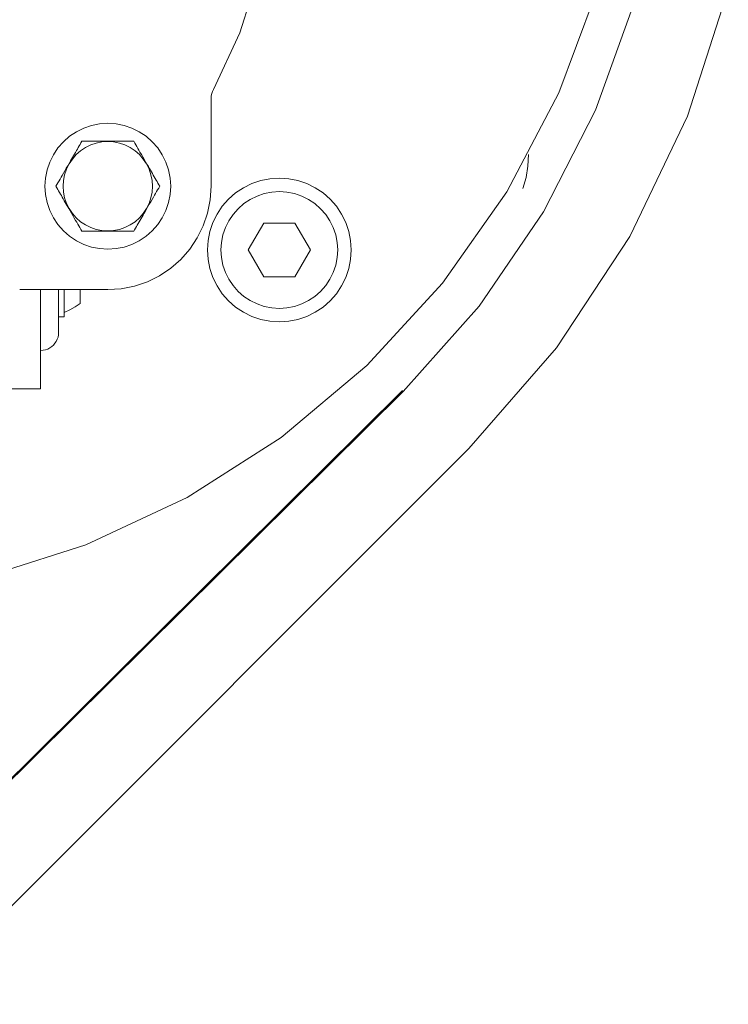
# Model space of a CAD drawing. Extents: x -123 to 597, y -160 to 584.
# Tile 202 of 207: x 27.42 to 28.99, y 232.15 to 234.34. Entities that reach past the tile are written whole.
import ezdxf

# ---------------------------------------------------------------- set-up
doc = ezdxf.new("R2010")
doc.units = 0
doc.layers.get('0').update_dxf_attribs({"lineweight": 35})
doc.layers.add('X_Geometrie', color=3, linetype='Continuous', lineweight=50, true_color=0x00ff00)

# ---------------------------------------------------------------- blocks, each defined once
blk = doc.blocks.new('Blockreferenz-A07ALSPS1N', base_point=(12.1994, 228.7476))
at = {"color": 7, "lineweight": 18}
for p, q in [((27.9059, 234.3119), (27.9485, 234.4443)), ((28.6164, 234.1779), (28.7028, 234.4112)), ((28.9028, 234.1265), (28.9937, 234.4092)), ((28.6979, 234.1398), (28.7839, 234.3788)), ((27.8473, 234.1857), (27.9059, 234.3119)), ((27.8437, 234.1765), (27.8427, 234.1716)), ((27.8452, 234.1812), (27.8437, 234.1765)), ((27.8473, 234.1857), (27.8452, 234.1812)), ((28.5006, 233.9578), (28.6164, 234.1779)), ((27.8427, 234.1716), (27.8424, 234.1666)), ((27.8424, 234.1666), (27.8424, 233.9704)), ((28.5823, 233.9136), (28.6979, 234.1398)), ((27.5942, 234.1092), (27.5762, 234.1056)), ((27.6124, 234.1104), (27.5942, 234.1092)), ((27.6307, 234.1092), (27.6124, 234.1104)), ((27.6487, 234.1056), (27.6307, 234.1092)), ((28.7745, 233.8587), (28.9028, 234.1265)), ((27.5424, 234.0916), (27.5272, 234.0815)), ((27.5589, 234.0997), (27.5424, 234.0916)), ((27.5762, 234.1056), (27.5589, 234.0997)), ((27.666, 234.0997), (27.6487, 234.1056)), ((27.6824, 234.0916), (27.666, 234.0997)), ((27.6977, 234.0815), (27.6824, 234.0916)), ((27.5134, 234.0694), (27.5014, 234.0556)), ((27.5272, 234.0815), (27.5134, 234.0694)), ((27.5527, 234.067), (27.5507, 234.0635)), ((27.5547, 234.0704), (27.5527, 234.067)), ((27.5572, 234.0704), (27.5547, 234.0704)), ((27.5596, 234.0704), (27.5572, 234.0704)), ((27.5621, 234.0704), (27.5596, 234.0704)), ((27.5646, 234.0704), (27.5621, 234.0704)), ((27.5671, 234.0704), (27.5646, 234.0704)), ((27.5696, 234.0704), (27.5671, 234.0704)), ((27.5762, 234.0704), (27.5696, 234.0704)), ((27.5867, 234.0665), (27.5744, 234.0623)), ((27.5829, 234.0704), (27.5762, 234.0704)), ((27.5897, 234.0704), (27.5829, 234.0704)), ((27.5994, 234.069), (27.5867, 234.0665)), ((27.5966, 234.0704), (27.5897, 234.0704)), ((27.6035, 234.0704), (27.5966, 234.0704)), ((27.6124, 234.0699), (27.5994, 234.069)), ((27.6105, 234.0704), (27.6035, 234.0704)), ((27.6172, 234.0704), (27.6105, 234.0704)), ((27.6254, 234.069), (27.6124, 234.0699)), ((27.6238, 234.0704), (27.6172, 234.0704)), ((27.6305, 234.0704), (27.6238, 234.0704)), ((27.6382, 234.0665), (27.6254, 234.069)), ((27.637, 234.0704), (27.6305, 234.0704)), ((27.6435, 234.0704), (27.637, 234.0704)), ((27.6505, 234.0623), (27.6382, 234.0665)), ((27.6498, 234.0704), (27.6435, 234.0704)), ((27.6533, 234.0704), (27.6498, 234.0704)), ((27.6567, 234.0704), (27.6533, 234.0704)), ((27.6601, 234.0704), (27.6567, 234.0704)), ((27.6635, 234.0704), (27.6601, 234.0704)), ((27.6668, 234.0704), (27.6635, 234.0704)), ((27.6702, 234.0704), (27.6668, 234.0704)), ((27.6724, 234.0665), (27.6702, 234.0704)), ((27.6747, 234.0625), (27.6724, 234.0665)), ((27.7114, 234.0694), (27.6977, 234.0815)), ((27.7235, 234.0556), (27.7114, 234.0694)), ((27.5014, 234.0556), (27.4912, 234.0404)), ((27.5383, 234.0421), (27.5361, 234.0383)), ((27.5405, 234.0458), (27.5383, 234.0421)), ((27.5427, 234.0496), (27.5405, 234.0458)), ((27.5519, 234.0493), (27.5421, 234.0407)), ((27.5447, 234.0531), (27.5427, 234.0496)), ((27.5467, 234.0566), (27.5447, 234.0531)), ((27.5487, 234.0601), (27.5467, 234.0566)), ((27.5507, 234.0635), (27.5487, 234.0601)), ((27.5627, 234.0565), (27.5519, 234.0493)), ((27.5744, 234.0623), (27.5627, 234.0565)), ((27.6622, 234.0565), (27.6505, 234.0623)), ((27.673, 234.0493), (27.6622, 234.0565)), ((27.6828, 234.0407), (27.673, 234.0493)), ((27.677, 234.0586), (27.6747, 234.0625)), ((27.6793, 234.0545), (27.677, 234.0586)), ((27.6817, 234.0505), (27.6793, 234.0545)), ((27.684, 234.0464), (27.6817, 234.0505)), ((27.6871, 234.0411), (27.684, 234.0464)), ((27.7337, 234.0404), (27.7235, 234.0556)), ((27.4831, 234.024), (27.4772, 234.0066)), ((27.4912, 234.0404), (27.4831, 234.024)), ((27.5263, 234.0201), (27.5205, 234.0085)), ((27.5263, 234.0212), (27.5232, 234.0158)), ((27.5335, 234.031), (27.5263, 234.0201)), ((27.5295, 234.0267), (27.5263, 234.0212)), ((27.5317, 234.0306), (27.5295, 234.0267)), ((27.5339, 234.0344), (27.5317, 234.0306)), ((27.5421, 234.0407), (27.5335, 234.031)), ((27.5361, 234.0383), (27.5339, 234.0344)), ((27.6913, 234.031), (27.6828, 234.0407)), ((27.6901, 234.0358), (27.6871, 234.0411)), ((27.6932, 234.0304), (27.6901, 234.0358)), ((27.6986, 234.0201), (27.6913, 234.031)), ((27.6964, 234.025), (27.6932, 234.0304)), ((27.6995, 234.0196), (27.6964, 234.025)), ((27.7043, 234.0085), (27.6986, 234.0201)), ((27.7418, 234.024), (27.7337, 234.0404)), ((27.7477, 234.0066), (27.7418, 234.024)), ((28.5475, 234.0153), (28.5487, 234.0409)), ((27.4772, 234.0066), (27.4736, 233.9887)), ((27.5138, 233.9997), (27.5108, 233.9944)), ((27.5169, 234.005), (27.5138, 233.9997)), ((27.5205, 234.0085), (27.5163, 233.9961)), ((27.52, 234.0104), (27.5169, 234.005)), ((27.5232, 234.0158), (27.52, 234.0104)), ((27.7027, 234.0141), (27.6995, 234.0196)), ((27.7049, 234.0102), (27.7027, 234.0141)), ((27.7085, 233.9961), (27.7043, 234.0085)), ((27.7071, 234.0064), (27.7049, 234.0102)), ((27.7093, 234.0025), (27.7071, 234.0064)), ((27.7115, 233.9987), (27.7093, 234.0025)), ((27.7137, 233.995), (27.7115, 233.9987)), ((27.7512, 233.9887), (27.7477, 234.0066)), ((28.5434, 233.99), (28.5475, 234.0153)), ((27.4736, 233.9887), (27.4724, 233.9704)), ((27.5015, 233.9783), (27.4992, 233.9743)), ((27.5038, 233.9823), (27.5015, 233.9783)), ((27.5061, 233.9863), (27.5038, 233.9823)), ((27.5085, 233.9903), (27.5061, 233.9863)), ((27.5108, 233.9944), (27.5085, 233.9903)), ((27.5138, 233.9834), (27.513, 233.9704)), ((27.5163, 233.9961), (27.5138, 233.9834)), ((27.711, 233.9834), (27.7085, 233.9961)), ((27.7119, 233.9704), (27.711, 233.9834)), ((27.7159, 233.9912), (27.7137, 233.995)), ((27.7179, 233.9877), (27.7159, 233.9912)), ((27.7199, 233.9842), (27.7179, 233.9877)), ((27.7219, 233.9807), (27.7199, 233.9842)), ((27.7239, 233.9773), (27.7219, 233.9807)), ((27.7259, 233.9738), (27.7239, 233.9773)), ((27.7524, 233.9704), (27.7512, 233.9887)), ((27.933, 233.9764), (27.9143, 233.9671)), ((27.9529, 233.9831), (27.933, 233.9764)), ((27.9734, 233.9872), (27.9529, 233.9831)), ((27.9943, 233.9886), (27.9734, 233.9872)), ((28.0151, 233.9872), (27.9943, 233.9886)), ((28.0357, 233.9831), (28.0151, 233.9872)), ((28.0555, 233.9764), (28.0357, 233.9831)), ((28.0743, 233.9671), (28.0555, 233.9764)), ((28.5363, 233.9653), (28.5434, 233.99)), ((27.4724, 233.9704), (27.4736, 233.9521)), ((27.4992, 233.9743), (27.497, 233.9704)), ((27.497, 233.9704), (27.4989, 233.967)), ((27.4989, 233.967), (27.5009, 233.9635)), ((27.5009, 233.9635), (27.5029, 233.9601)), ((27.5029, 233.9601), (27.5049, 233.9566)), ((27.5049, 233.9566), (27.5069, 233.9531)), ((27.513, 233.9704), (27.5138, 233.9574)), ((27.5138, 233.9574), (27.5163, 233.9447)), ((27.7085, 233.9447), (27.711, 233.9574)), ((27.711, 233.9574), (27.7119, 233.9704)), ((27.7164, 233.9505), (27.7187, 233.9545)), ((27.7187, 233.9545), (27.7211, 233.9586)), ((27.7211, 233.9586), (27.7233, 233.9625)), ((27.7233, 233.9625), (27.7256, 233.9665)), ((27.7256, 233.9665), (27.7279, 233.9704)), ((27.7279, 233.9704), (27.7259, 233.9738)), ((27.7512, 233.9521), (27.7524, 233.9704)), ((27.8405, 233.9404), (27.8424, 233.9704)), ((27.8969, 233.9555), (27.8811, 233.9417)), ((27.9143, 233.9671), (27.8969, 233.9555)), ((27.9606, 233.9541), (27.9445, 233.9487)), ((27.9773, 233.9575), (27.9606, 233.9541)), ((27.9943, 233.9586), (27.9773, 233.9575)), ((28.0112, 233.9575), (27.9943, 233.9586)), ((28.0279, 233.9541), (28.0112, 233.9575)), ((28.044, 233.9487), (28.0279, 233.9541)), ((28.0917, 233.9555), (28.0743, 233.9671)), ((28.1074, 233.9417), (28.0917, 233.9555)), ((28.3574, 233.7545), (28.5006, 233.9578)), ((27.4736, 233.9521), (27.4772, 233.9342)), ((27.4772, 233.9342), (27.4831, 233.9168)), ((27.5069, 233.9531), (27.509, 233.9496)), ((27.509, 233.9496), (27.5111, 233.9458)), ((27.5111, 233.9458), (27.5133, 233.9421)), ((27.5133, 233.9421), (27.5155, 233.9383)), ((27.5155, 233.9383), (27.5177, 233.9344)), ((27.5163, 233.9447), (27.5205, 233.9323)), ((27.5177, 233.9344), (27.52, 233.9306)), ((27.5205, 233.9323), (27.5263, 233.9207)), ((27.6986, 233.9207), (27.7043, 233.9323)), ((27.7043, 233.9323), (27.7085, 233.9447)), ((27.7048, 233.9304), (27.7079, 233.9358)), ((27.7079, 233.9358), (27.711, 233.9411)), ((27.711, 233.9411), (27.714, 233.9464)), ((27.714, 233.9464), (27.7164, 233.9505)), ((27.7418, 233.9168), (27.7477, 233.9342)), ((27.7477, 233.9342), (27.7512, 233.9521)), ((27.8346, 233.9109), (27.8405, 233.9404)), ((27.8811, 233.9417), (27.8673, 233.926)), ((27.9293, 233.9412), (27.9151, 233.9317)), ((27.9445, 233.9487), (27.9293, 233.9412)), ((28.0593, 233.9412), (28.044, 233.9487)), ((28.0734, 233.9317), (28.0593, 233.9412)), ((28.1212, 233.926), (28.1074, 233.9417)), ((27.4831, 233.9168), (27.4912, 233.9004)), ((27.52, 233.9306), (27.5222, 233.9267)), ((27.5222, 233.9267), (27.5253, 233.9212)), ((27.5253, 233.9212), (27.5285, 233.9158)), ((27.5263, 233.9207), (27.5335, 233.9099)), ((27.5285, 233.9158), (27.5316, 233.9104)), ((27.5316, 233.9104), (27.5347, 233.905)), ((27.6909, 233.9064), (27.6932, 233.9102)), ((27.6913, 233.9099), (27.6986, 233.9207)), ((27.6932, 233.9102), (27.6954, 233.9141)), ((27.6954, 233.9141), (27.6985, 233.9196)), ((27.6985, 233.9196), (27.7017, 233.925)), ((27.7017, 233.925), (27.7048, 233.9304)), ((27.7337, 233.9004), (27.7418, 233.9168)), ((27.8249, 233.8824), (27.8346, 233.9109)), ((27.8673, 233.926), (27.8557, 233.9086)), ((27.9023, 233.9205), (27.8911, 233.9077)), ((27.9151, 233.9317), (27.9023, 233.9205)), ((28.0862, 233.9205), (28.0734, 233.9317)), ((28.0974, 233.9077), (28.0862, 233.9205)), ((28.1328, 233.9086), (28.1212, 233.926)), ((28.4389, 233.7039), (28.5823, 233.9136)), ((27.4912, 233.9004), (27.5014, 233.8852)), ((27.5335, 233.9099), (27.5421, 233.9001)), ((27.5347, 233.905), (27.5378, 233.8997)), ((27.5378, 233.8997), (27.5408, 233.8944)), ((27.5408, 233.8944), (27.5432, 233.8903)), ((27.5421, 233.9001), (27.5519, 233.8915)), ((27.5432, 233.8903), (27.5455, 233.8863)), ((27.5519, 233.8915), (27.5627, 233.8843)), ((27.6622, 233.8843), (27.673, 233.8915)), ((27.673, 233.8915), (27.6828, 233.9001)), ((27.6801, 233.8877), (27.6822, 233.8912)), ((27.6822, 233.8912), (27.6843, 233.895)), ((27.6828, 233.9001), (27.6913, 233.9099)), ((27.6843, 233.895), (27.6865, 233.8987)), ((27.6865, 233.8987), (27.6887, 233.9025)), ((27.6887, 233.9025), (27.6909, 233.9064)), ((27.7235, 233.8852), (27.7337, 233.9004)), ((27.8464, 233.8898), (27.8397, 233.87)), ((27.8557, 233.9086), (27.8464, 233.8898)), ((27.8817, 233.8936), (27.8742, 233.8783)), ((27.8911, 233.9077), (27.8817, 233.8936)), ((27.9596, 233.8886), (27.925, 233.8286)), ((28.0289, 233.8886), (27.9596, 233.8886)), ((28.0635, 233.8286), (28.0289, 233.8886)), ((28.1068, 233.8936), (28.0974, 233.9077)), ((28.1144, 233.8783), (28.1068, 233.8936)), ((28.1421, 233.8898), (28.1328, 233.9086)), ((28.1488, 233.87), (28.1421, 233.8898)), ((27.5014, 233.8852), (27.5134, 233.8714)), ((27.5134, 233.8714), (27.5272, 233.8593)), ((27.5455, 233.8863), (27.5478, 233.8823)), ((27.5478, 233.8823), (27.5501, 233.8783)), ((27.5501, 233.8783), (27.5524, 233.8743)), ((27.5524, 233.8743), (27.5547, 233.8704)), ((27.5547, 233.8704), (27.5572, 233.8704)), ((27.5572, 233.8704), (27.5596, 233.8704)), ((27.5596, 233.8704), (27.5621, 233.8704)), ((27.5621, 233.8704), (27.5646, 233.8704)), ((27.5627, 233.8843), (27.5744, 233.8785)), ((27.5646, 233.8704), (27.5671, 233.8704)), ((27.5671, 233.8704), (27.5696, 233.8704)), ((27.5696, 233.8704), (27.5762, 233.8704)), ((27.5744, 233.8785), (27.5867, 233.8743)), ((27.5762, 233.8704), (27.5829, 233.8704)), ((27.5829, 233.8704), (27.5897, 233.8704)), ((27.5867, 233.8743), (27.5994, 233.8718)), ((27.5897, 233.8704), (27.5966, 233.8704)), ((27.5966, 233.8704), (27.6035, 233.8704)), ((27.5994, 233.8718), (27.6124, 233.8709)), ((27.6035, 233.8704), (27.6105, 233.8704)), ((27.6105, 233.8704), (27.6172, 233.8704)), ((27.6124, 233.8709), (27.6254, 233.8718)), ((27.6172, 233.8704), (27.6238, 233.8704)), ((27.6238, 233.8704), (27.6305, 233.8704)), ((27.6254, 233.8718), (27.6382, 233.8743)), ((27.6305, 233.8704), (27.637, 233.8704)), ((27.637, 233.8704), (27.6435, 233.8704)), ((27.6382, 233.8743), (27.6505, 233.8785)), ((27.6435, 233.8704), (27.6498, 233.8704)), ((27.6498, 233.8704), (27.6533, 233.8704)), ((27.6505, 233.8785), (27.6622, 233.8843)), ((27.6533, 233.8704), (27.6567, 233.8704)), ((27.6567, 233.8704), (27.6601, 233.8704)), ((27.6601, 233.8704), (27.6635, 233.8704)), ((27.6635, 233.8704), (27.6668, 233.8704)), ((27.6668, 233.8704), (27.6702, 233.8704)), ((27.6702, 233.8704), (27.6721, 233.8738)), ((27.6721, 233.8738), (27.6741, 233.8773)), ((27.6741, 233.8773), (27.6761, 233.8807)), ((27.6761, 233.8807), (27.6781, 233.8842)), ((27.6781, 233.8842), (27.6801, 233.8877)), ((27.6977, 233.8593), (27.7114, 233.8714)), ((27.7114, 233.8714), (27.7235, 233.8852)), ((27.8116, 233.8554), (27.8249, 233.8824)), ((27.8397, 233.87), (27.8356, 233.8495)), ((27.8742, 233.8783), (27.8687, 233.8622)), ((28.1198, 233.8622), (28.1144, 233.8783)), ((28.1529, 233.8495), (28.1488, 233.87)), ((27.5272, 233.8593), (27.5424, 233.8492)), ((27.5424, 233.8492), (27.5589, 233.8411)), ((27.666, 233.8411), (27.6824, 233.8492)), ((27.6824, 233.8492), (27.6977, 233.8593)), ((27.7949, 233.8304), (27.8116, 233.8554)), ((27.8356, 233.8495), (27.8343, 233.8286)), ((27.8654, 233.8455), (27.8643, 233.8286)), ((27.8687, 233.8622), (27.8654, 233.8455)), ((28.1232, 233.8455), (28.1198, 233.8622)), ((28.1243, 233.8286), (28.1232, 233.8455)), ((28.1543, 233.8286), (28.1529, 233.8495)), ((28.6113, 233.6107), (28.7745, 233.8587)), ((27.5589, 233.8411), (27.5762, 233.8352)), ((27.5762, 233.8352), (27.5942, 233.8316)), ((27.5942, 233.8316), (27.6124, 233.8304)), ((27.6124, 233.8304), (27.6307, 233.8316)), ((27.6307, 233.8316), (27.6487, 233.8352)), ((27.6487, 233.8352), (27.666, 233.8411)), ((27.7751, 233.8078), (27.7949, 233.8304)), ((27.8343, 233.8286), (27.8356, 233.8077)), ((27.8643, 233.8286), (27.8654, 233.8116)), ((27.925, 233.8286), (27.9596, 233.7686)), ((28.0289, 233.7686), (28.0635, 233.8286)), ((28.1232, 233.8116), (28.1243, 233.8286)), ((28.1529, 233.8077), (28.1543, 233.8286)), ((27.7524, 233.7879), (27.7751, 233.8078)), ((27.8356, 233.8077), (27.8397, 233.7872)), ((27.8654, 233.8116), (27.8687, 233.7949)), ((28.1198, 233.7949), (28.1232, 233.8116)), ((28.1488, 233.7872), (28.1529, 233.8077)), ((27.7274, 233.7712), (27.7524, 233.7879)), ((27.8397, 233.7872), (27.8464, 233.7673)), ((27.8687, 233.7949), (27.8742, 233.7788)), ((27.8742, 233.7788), (27.8817, 233.7636)), ((28.1068, 233.7636), (28.1144, 233.7788)), ((28.1144, 233.7788), (28.1198, 233.7949)), ((28.1421, 233.7673), (28.1488, 233.7872)), ((27.672, 233.7482), (27.7004, 233.7579)), ((27.7004, 233.7579), (27.7274, 233.7712)), ((27.8464, 233.7673), (27.8557, 233.7486)), ((27.8817, 233.7636), (27.8911, 233.7494)), ((27.9596, 233.7686), (28.0289, 233.7686)), ((28.0974, 233.7494), (28.1068, 233.7636)), ((28.1328, 233.7486), (28.1421, 233.7673)), ((27.6124, 233.7404), (27.4162, 233.7404)), ((27.4629, 233.7404), (27.4629, 233.5199)), ((27.5029, 233.6451), (27.5029, 233.7404)), ((27.5149, 233.7404), (27.5149, 233.6799)), ((27.5509, 233.7404), (27.5509, 233.7099)), ((27.6124, 233.7404), (27.6424, 233.7424)), ((27.6424, 233.7424), (27.672, 233.7482)), ((27.8557, 233.7486), (27.8673, 233.7312)), ((27.8911, 233.7494), (27.9023, 233.7366)), ((27.9023, 233.7366), (27.9151, 233.7254)), ((28.0734, 233.7254), (28.0862, 233.7366)), ((28.0862, 233.7366), (28.0974, 233.7494)), ((28.1212, 233.7312), (28.1328, 233.7486)), ((28.189, 233.5715), (28.3574, 233.7545)), ((27.8673, 233.7312), (27.8811, 233.7154)), ((27.8811, 233.7154), (27.8969, 233.7016)), ((27.9151, 233.7254), (27.9293, 233.716)), ((27.9293, 233.716), (27.9445, 233.7085)), ((28.044, 233.7085), (28.0593, 233.716)), ((28.0593, 233.716), (28.0734, 233.7254)), ((28.0917, 233.7016), (28.1074, 233.7154)), ((28.1074, 233.7154), (28.1212, 233.7312)), ((27.5149, 233.6899), (27.5276, 233.6952)), ((27.5276, 233.6952), (27.5397, 233.7019)), ((27.5397, 233.7019), (27.5509, 233.7099)), ((27.8969, 233.7016), (27.9143, 233.69)), ((27.9445, 233.7085), (27.9606, 233.703)), ((27.9606, 233.703), (27.9773, 233.6997)), ((27.9773, 233.6997), (27.9943, 233.6986)), ((27.9943, 233.6986), (28.0112, 233.6997)), ((28.0112, 233.6997), (28.0279, 233.703)), ((28.0279, 233.703), (28.044, 233.7085)), ((28.0743, 233.69), (28.0917, 233.7016)), ((28.2701, 233.514), (28.4389, 233.7039)), ((27.5029, 233.6799), (27.5149, 233.6799)), ((27.9143, 233.69), (27.933, 233.6807)), ((27.933, 233.6807), (27.9529, 233.674)), ((27.9529, 233.674), (27.9734, 233.6699)), ((27.9734, 233.6699), (27.9943, 233.6686)), ((27.9943, 233.6686), (28.0151, 233.6699)), ((28.0151, 233.6699), (28.0357, 233.674)), ((28.0357, 233.674), (28.0555, 233.6807)), ((28.0555, 233.6807), (28.0743, 233.69)), ((27.4977, 233.6253), (27.4999, 233.6299)), ((27.4999, 233.6299), (27.5016, 233.6348)), ((27.5016, 233.6348), (27.5026, 233.6399)), ((27.5026, 233.6399), (27.5029, 233.6451)), ((27.4629, 233.6051), (27.4636, 233.6051)), ((27.4636, 233.6051), (27.4687, 233.6055)), ((27.4687, 233.6055), (27.4738, 233.6066)), ((27.4738, 233.6066), (27.4787, 233.6083)), ((27.4787, 233.6083), (27.4833, 233.6107)), ((27.4833, 233.6107), (27.4876, 233.6136)), ((27.4876, 233.6136), (27.4914, 233.617)), ((27.4914, 233.617), (27.4948, 233.621)), ((27.4948, 233.621), (27.4977, 233.6253)), ((28.416, 233.3871), (28.6113, 233.6107)), ((27.9984, 233.4117), (28.189, 233.5715)), ((26.2629, 233.5199), (27.4629, 233.5199)), ((28.2684, 233.5158), (25.3729, 230.6486)), ((25.3747, 230.6469), (28.2701, 233.514)), ((27.7888, 233.2779), (27.9984, 233.4117)), ((25.538, 230.509), (28.416, 233.3871)), ((27.5636, 233.1724), (27.7888, 233.2779)), ((27.3266, 233.0968), (27.5636, 233.1724))]:
    blk.add_line(p, q, dxfattribs=at)

msp = doc.modelspace()

# ---------------------------------------------------------------- block references
at = {"layer": 'X_Geometrie', "ltscale": 0.5}
msp.add_blockref('Blockreferenz-A07ALSPS1N', (12.1994, 228.7476), dxfattribs=at)

doc.saveas('drawing.dxf')
